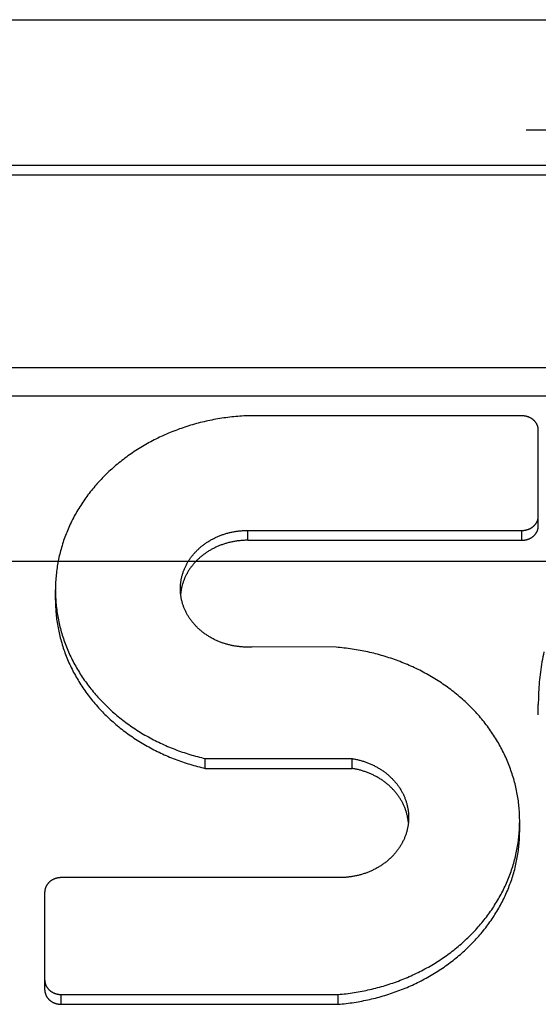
# Model space of a CAD drawing. Header units: inches. Extents: x 0 to 82.5, y 0 to 53.4.
# Tile 125 of 128: x 78.396 to 78.66, y 33.516 to 34.017. Entities that reach past the tile are written whole.
import ezdxf

# ---------------------------------------------------------------- set-up
doc = ezdxf.new("R2010")
doc.units = ezdxf.units.IN
doc.header["$LTSCALE"] = 4.538835
doc.header["$MEASUREMENT"] = 0
doc.linetypes.add('HIDDEN', pattern=[0.2, 0.1, -0.1])
doc.layers.add('DEFAULT_2', color=8, linetype='HIDDEN')
doc.layers.add('DOOR_ASSEMBLY', color=7, linetype='CONTINUOUS')

msp = doc.modelspace()

# ---------------------------------------------------------------- linework, layer by layer
at = {"layer": 'DEFAULT_2', "color": 8, "linetype": 'HIDDEN'}
msp.add_line((79.63096, 33.74122), (64.43799, 33.74122), dxfattribs=at)
at = {"layer": 'DOOR_ASSEMBLY', "color": 3, "linetype": 'Continuous'}
msp.add_line((64.15914, 34.01712), (79.90981, 34.01712), dxfattribs=at)
at = {"layer": 'DOOR_ASSEMBLY', "color": 8, "linetype": 'HIDDEN'}
msp.add_line((64.12948, 33.96112), (79.93948, 33.96112), dxfattribs=at)
at = {"layer": 'DOOR_ASSEMBLY', "color": 7, "linetype": 'Continuous'}
for p, q in [((79.26972, 33.94292), (78.29923, 33.94292)), ((79.26972, 33.93792), (78.29923, 33.93792)), ((79.51317, 33.83985), (78.05578, 33.83985)), ((79.52002, 33.82546), (78.04894, 33.82546)), ((78.65148, 33.81545), (78.51185, 33.81545)), ((78.65988, 33.75935), (78.65988, 33.80817)), ((78.51185, 33.75708), (78.65148, 33.75708)), ((78.51185, 33.75208), (78.51185, 33.75708)), ((78.65148, 33.75208), (78.65148, 33.75708)), ((78.51185, 33.75208), (78.65148, 33.75208)), ((78.41388, 33.72157), (78.41388, 33.72676)), ((78.55692, 33.69758), (78.51421, 33.69774)), ((78.65988, 33.66319), (78.65988, 33.66839)), ((78.4902, 33.64094), (78.565, 33.64094)), ((78.4902, 33.63594), (78.4902, 33.64094)), ((78.565, 33.63594), (78.565, 33.64094)), ((78.4902, 33.63594), (78.565, 33.63594)), ((78.55852, 33.58032), (78.41688, 33.58032)), ((78.40848, 33.5231), (78.40848, 33.57304)), ((78.41688, 33.52082), (78.55799, 33.52082)), ((78.41688, 33.51582), (78.41688, 33.52082)), ((78.55799, 33.51582), (78.55799, 33.52082)), ((78.41688, 33.51582), (78.55799, 33.51582))]:
    msp.add_line(p, q, dxfattribs=at)
for points in [[(78.51185, 33.81545), (78.51083, 33.8154), (78.5098, 33.81535), (78.50878, 33.81529), (78.50776, 33.81522), (78.50674, 33.81514), (78.50572, 33.81505), (78.5047, 33.81495), (78.50368, 33.81485), (78.50267, 33.81473), (78.50165, 33.81461), (78.50064, 33.81448), (78.49963, 33.81434), (78.49862, 33.81419), (78.49761, 33.81403), (78.4966, 33.81386), (78.4956, 33.81369), (78.4946, 33.8135), (78.4936, 33.81331), (78.4926, 33.81311), (78.4916, 33.8129), (78.49061, 33.81268), (78.48962, 33.81245), (78.48863, 33.81222), (78.48765, 33.81197), (78.48667, 33.81172), (78.48569, 33.81146), (78.48471, 33.81119), (78.48374, 33.81091), (78.48277, 33.81062), (78.4818, 33.81033), (78.48084, 33.81003), (78.47988, 33.80971), (78.47892, 33.80939), (78.47797, 33.80906), (78.47702, 33.80873), (78.47608, 33.80838), (78.47514, 33.80803), (78.4742, 33.80767), (78.47327, 33.8073), (78.47234, 33.80692), (78.47142, 33.80654), (78.4705, 33.80614), (78.46959, 33.80574), (78.46868, 33.80533), (78.46777, 33.80492), (78.46687, 33.80449), (78.46598, 33.80406), (78.46509, 33.80362), (78.4642, 33.80317), (78.46333, 33.80272), (78.46245, 33.80225), (78.46158, 33.80178), (78.46072, 33.8013), (78.45986, 33.80082), (78.45901, 33.80033), (78.45816, 33.79983), (78.45732, 33.79932), (78.45649, 33.7988), (78.45566, 33.79828), (78.45484, 33.79775), (78.45402, 33.79722), (78.45321, 33.79667), (78.45241, 33.79612), (78.45161, 33.79556), (78.45082, 33.795), (78.45003, 33.79443), (78.44926, 33.79385), (78.44849, 33.79327), (78.44772, 33.79268), (78.44696, 33.79208), (78.44621, 33.79147), (78.44547, 33.79086), (78.44473, 33.79025), (78.444, 33.78962), (78.44328, 33.78899), (78.44257, 33.78836), (78.44186, 33.78772), (78.44116, 33.78707), (78.44047, 33.78641), (78.43978, 33.78575), (78.43911, 33.78509), (78.43844, 33.78442), (78.43778, 33.78374), (78.43712, 33.78305), (78.43648, 33.78237), (78.43584, 33.78167), (78.43521, 33.78097), (78.43459, 33.78027), (78.43397, 33.77955), (78.43337, 33.77884), (78.43277, 33.77812), (78.43218, 33.77739), (78.4316, 33.77666), (78.43103, 33.77592), (78.43047, 33.77518), (78.42991, 33.77444), (78.42937, 33.77368), (78.42883, 33.77293), (78.4283, 33.77217), (78.42778, 33.7714), (78.42727, 33.77063), (78.42677, 33.76986), (78.42628, 33.76908), (78.42579, 33.7683), (78.42532, 33.76751), (78.42485, 33.76672), (78.42439, 33.76593), (78.42395, 33.76513), (78.42351, 33.76433), (78.42308, 33.76352), (78.42266, 33.76271), (78.42225, 33.7619), (78.42185, 33.76108), (78.42146, 33.76026), (78.42107, 33.75944), (78.4207, 33.75861), (78.42034, 33.75778), (78.41999, 33.75695), (78.41964, 33.75611), (78.41931, 33.75528), (78.41898, 33.75443), (78.41867, 33.75359), (78.41837, 33.75274), (78.41807, 33.75189), (78.41778, 33.75104), (78.41751, 33.75019), (78.41724, 33.74933), (78.41699, 33.74847), (78.41674, 33.74761), (78.41651, 33.74674), (78.41628, 33.74588), (78.41607, 33.74501), (78.41586, 33.74414), (78.41567, 33.74327), (78.41548, 33.7424), (78.4153, 33.74152), (78.41514, 33.74065), (78.41498, 33.73977), (78.41484, 33.73889), (78.4147, 33.73801), (78.41458, 33.73713), (78.41446, 33.73625), (78.41436, 33.73537), (78.41427, 33.73448), (78.41418, 33.7336), (78.41411, 33.73271), (78.41404, 33.73183), (78.41399, 33.73094), (78.41395, 33.73005), (78.41392, 33.72917), (78.41389, 33.72828), (78.41388, 33.72739), (78.41388, 33.72676)], [(78.65988, 33.80817), (78.65988, 33.80831), (78.65987, 33.80844), (78.65986, 33.80858), (78.65985, 33.80871), (78.65984, 33.80885), (78.65982, 33.80899), (78.65981, 33.80912), (78.65978, 33.80925), (78.65976, 33.80939), (78.65973, 33.80952), (78.6597, 33.80966), (78.65967, 33.80979), (78.65963, 33.80992), (78.65959, 33.81005), (78.65955, 33.81018), (78.6595, 33.81031), (78.65946, 33.81044), (78.65941, 33.81057), (78.65935, 33.8107), (78.6593, 33.81083), (78.65924, 33.81095), (78.65918, 33.81108), (78.65911, 33.8112), (78.65905, 33.81133), (78.65898, 33.81145), (78.6589, 33.81157), (78.65883, 33.81169), (78.65875, 33.81181), (78.65867, 33.81193), (78.65859, 33.81204), (78.65851, 33.81216), (78.65842, 33.81227), (78.65833, 33.81238), (78.65824, 33.81249), (78.65814, 33.8126), (78.65804, 33.81271), (78.65795, 33.81281), (78.65784, 33.81292), (78.65774, 33.81302), (78.65764, 33.81312), (78.65753, 33.81322), (78.65742, 33.81331), (78.65731, 33.81341), (78.65719, 33.8135), (78.65707, 33.81359), (78.65696, 33.81368), (78.65684, 33.81377), (78.65671, 33.81386), (78.65659, 33.81394), (78.65647, 33.81402), (78.65634, 33.8141), (78.65621, 33.81418), (78.65608, 33.81426), (78.65595, 33.81433), (78.65581, 33.8144), (78.65568, 33.81447), (78.65554, 33.81454), (78.6554, 33.8146), (78.65526, 33.81466), (78.65512, 33.81472), (78.65498, 33.81478), (78.65484, 33.81484), (78.65469, 33.81489), (78.65455, 33.81494), (78.6544, 33.81499), (78.65425, 33.81504), (78.6541, 33.81508), (78.65395, 33.81512), (78.6538, 33.81516), (78.65365, 33.8152), (78.6535, 33.81523), (78.65335, 33.81526), (78.65319, 33.81529), (78.65304, 33.81532), (78.65288, 33.81534), (78.65273, 33.81536), (78.65257, 33.81538), (78.65242, 33.8154), (78.65226, 33.81541), (78.65211, 33.81542), (78.65195, 33.81543), (78.65179, 33.81544), (78.65163, 33.81544), (78.65148, 33.81545)], [(78.65148, 33.75708), (78.65163, 33.75708), (78.65179, 33.75708), (78.65195, 33.75709), (78.65211, 33.7571), (78.65226, 33.75711), (78.65242, 33.75712), (78.65257, 33.75714), (78.65273, 33.75716), (78.65288, 33.75718), (78.65304, 33.7572), (78.65319, 33.75723), (78.65335, 33.75726), (78.6535, 33.75729), (78.65365, 33.75732), (78.6538, 33.75736), (78.65395, 33.7574), (78.6541, 33.75744), (78.65425, 33.75748), (78.6544, 33.75753), (78.65455, 33.75758), (78.65469, 33.75763), (78.65484, 33.75768), (78.65498, 33.75774), (78.65512, 33.7578), (78.65526, 33.75786), (78.6554, 33.75792), (78.65554, 33.75798), (78.65568, 33.75805), (78.65581, 33.75812), (78.65595, 33.75819), (78.65608, 33.75826), (78.65621, 33.75834), (78.65634, 33.75842), (78.65647, 33.7585), (78.65659, 33.75858), (78.65671, 33.75866), (78.65684, 33.75875), (78.65696, 33.75884), (78.65707, 33.75893), (78.65719, 33.75902), (78.65731, 33.75911), (78.65742, 33.75921), (78.65753, 33.7593), (78.65764, 33.7594), (78.65774, 33.7595), (78.65784, 33.7596), (78.65795, 33.75971), (78.65804, 33.75981), (78.65814, 33.75992), (78.65824, 33.76003), (78.65833, 33.76014), (78.65842, 33.76025), (78.65851, 33.76036), (78.65859, 33.76048), (78.65867, 33.7606), (78.65875, 33.76071), (78.65883, 33.76083), (78.6589, 33.76095), (78.65898, 33.76107), (78.65905, 33.76119), (78.65911, 33.76132), (78.65918, 33.76144), (78.65924, 33.76157), (78.6593, 33.76169), (78.65935, 33.76182), (78.65941, 33.76195), (78.65946, 33.76208), (78.6595, 33.76221), (78.65955, 33.76234), (78.65959, 33.76247), (78.65963, 33.7626), (78.65967, 33.76273), (78.6597, 33.76286), (78.65973, 33.763), (78.65976, 33.76313), (78.65978, 33.76327), (78.65981, 33.7634), (78.65982, 33.76354), (78.65984, 33.76367), (78.65985, 33.76381), (78.65986, 33.76394), (78.65987, 33.76408), (78.65988, 33.76421), (78.65988, 33.76435)], [(78.65148, 33.75208), (78.65163, 33.75208), (78.65178, 33.75208), (78.65194, 33.75209), (78.65209, 33.75209), (78.65224, 33.75211), (78.6524, 33.75212), (78.65255, 33.75213), (78.6527, 33.75215), (78.65285, 33.75217), (78.653, 33.7522), (78.65315, 33.75222), (78.6533, 33.75225), (78.65345, 33.75228), (78.6536, 33.75231), (78.65375, 33.75235), (78.6539, 33.75238), (78.65404, 33.75242), (78.65419, 33.75246), (78.65433, 33.75251), (78.65448, 33.75256), (78.65462, 33.7526), (78.65476, 33.75265), (78.6549, 33.75271), (78.65504, 33.75276), (78.65518, 33.75282), (78.65532, 33.75288), (78.65545, 33.75294), (78.65559, 33.75301), (78.65572, 33.75307), (78.65585, 33.75314), (78.65598, 33.75321), (78.65611, 33.75328), (78.65624, 33.75336), (78.65637, 33.75343), (78.65649, 33.75351), (78.65661, 33.75359), (78.65673, 33.75367), (78.65685, 33.75376), (78.65697, 33.75384), (78.65708, 33.75393), (78.6572, 33.75402), (78.65731, 33.75411), (78.65742, 33.75421), (78.65752, 33.7543), (78.65763, 33.7544), (78.65773, 33.7545), (78.65784, 33.75459), (78.65793, 33.7547), (78.65803, 33.7548), (78.65813, 33.7549), (78.65822, 33.75501), (78.65831, 33.75512), (78.6584, 33.75523), (78.65848, 33.75534), (78.65857, 33.75545), (78.65865, 33.75556), (78.65873, 33.75567), (78.6588, 33.75579), (78.65888, 33.75591), (78.65895, 33.75602), (78.65902, 33.75614), (78.65908, 33.75626), (78.65915, 33.75638), (78.65921, 33.7565), (78.65927, 33.75663), (78.65932, 33.75675), (78.65938, 33.75688), (78.65943, 33.757), (78.65948, 33.75713), (78.65952, 33.75725), (78.65956, 33.75738), (78.6596, 33.75751), (78.65964, 33.75764), (78.65968, 33.75777), (78.65971, 33.7579), (78.65974, 33.75803), (78.65976, 33.75816), (78.65979, 33.75829), (78.65981, 33.75842), (78.65983, 33.75855), (78.65984, 33.75869), (78.65986, 33.75882), (78.65987, 33.75895), (78.65987, 33.75908), (78.65988, 33.75922), (78.65988, 33.75935)], [(78.47755, 33.72737), (78.47755, 33.72752), (78.47756, 33.72791), (78.47757, 33.7283), (78.47759, 33.72869), (78.47761, 33.72908), (78.47764, 33.72947), (78.47767, 33.72986), (78.47771, 33.73025), (78.47776, 33.73064), (78.47781, 33.73103), (78.47787, 33.73142), (78.47794, 33.7318), (78.47801, 33.73219), (78.47808, 33.73258), (78.47816, 33.73296), (78.47825, 33.73334), (78.47835, 33.73373), (78.47844, 33.73411), (78.47855, 33.73449), (78.47866, 33.73487), (78.47878, 33.73524), (78.4789, 33.73562), (78.47903, 33.73599), (78.47916, 33.73637), (78.4793, 33.73674), (78.47945, 33.73711), (78.4796, 33.73748), (78.47975, 33.73784), (78.47992, 33.73821), (78.48008, 33.73857), (78.48026, 33.73893), (78.48043, 33.73929), (78.48062, 33.73965), (78.48081, 33.74), (78.481, 33.74036), (78.4812, 33.74071), (78.48141, 33.74105), (78.48162, 33.7414), (78.48183, 33.74174), (78.48205, 33.74208), (78.48228, 33.74242), (78.48251, 33.74276), (78.48275, 33.74309), (78.48299, 33.74342), (78.48324, 33.74375), (78.48349, 33.74407), (78.48374, 33.7444), (78.484, 33.74471), (78.48427, 33.74503), (78.48454, 33.74534), (78.48482, 33.74565), (78.4851, 33.74596), (78.48538, 33.74626), (78.48567, 33.74656), (78.48596, 33.74686), (78.48626, 33.74715), (78.48657, 33.74744), (78.48687, 33.74773), (78.48718, 33.74801), (78.4875, 33.74829), (78.48782, 33.74857), (78.48814, 33.74884), (78.48847, 33.74911), (78.4888, 33.74937), (78.48914, 33.74963), (78.48948, 33.74989), (78.48982, 33.75014), (78.49017, 33.75039), (78.49052, 33.75064), (78.49088, 33.75088), (78.49124, 33.75111), (78.4916, 33.75135), (78.49197, 33.75157), (78.49234, 33.7518), (78.49271, 33.75202), (78.49309, 33.75224), (78.49346, 33.75245), (78.49385, 33.75265), (78.49423, 33.75286), (78.49462, 33.75306), (78.49501, 33.75325), (78.49541, 33.75344), (78.49581, 33.75362), (78.49621, 33.7538), (78.49661, 33.75398), (78.49701, 33.75415), (78.49742, 33.75432), (78.49783, 33.75448), (78.49825, 33.75464), (78.49866, 33.75479), (78.49908, 33.75494), (78.4995, 33.75508), (78.49992, 33.75522), (78.50035, 33.75535), (78.50077, 33.75548), (78.5012, 33.75561), (78.50163, 33.75573), (78.50206, 33.75584), (78.50249, 33.75595), (78.50293, 33.75605), (78.50337, 33.75615), (78.5038, 33.75625), (78.50424, 33.75634), (78.50468, 33.75642), (78.50513, 33.7565), (78.50557, 33.75657), (78.50601, 33.75664), (78.50646, 33.75671), (78.5069, 33.75676), (78.50735, 33.75682), (78.5078, 33.75687), (78.50825, 33.75691), (78.5087, 33.75695), (78.50915, 33.75698), (78.5096, 33.75701), (78.51005, 33.75703), (78.5105, 33.75705), (78.51095, 33.75706), (78.5114, 33.75707), (78.51185, 33.75708)], [(78.51185, 33.75208), (78.5114, 33.75207), (78.51096, 33.75206), (78.51051, 33.75205), (78.51006, 33.75203), (78.50961, 33.75201), (78.50917, 33.75198), (78.50872, 33.75195), (78.50828, 33.75191), (78.50783, 33.75187), (78.50739, 33.75182), (78.50694, 33.75177), (78.5065, 33.75171), (78.50606, 33.75165), (78.50562, 33.75158), (78.50518, 33.75151), (78.50474, 33.75143), (78.5043, 33.75135), (78.50387, 33.75126), (78.50343, 33.75117), (78.503, 33.75107), (78.50257, 33.75097), (78.50214, 33.75086), (78.50171, 33.75075), (78.50128, 33.75063), (78.50086, 33.75051), (78.50044, 33.75038), (78.50001, 33.75025), (78.4996, 33.75011), (78.49918, 33.74997), (78.49876, 33.74983), (78.49835, 33.74968), (78.49794, 33.74952), (78.49753, 33.74936), (78.49713, 33.7492), (78.49672, 33.74903), (78.49632, 33.74886), (78.49593, 33.74868), (78.49553, 33.7485), (78.49514, 33.74831), (78.49475, 33.74812), (78.49436, 33.74792), (78.49398, 33.74772), (78.4936, 33.74752), (78.49322, 33.74731), (78.49285, 33.7471), (78.49248, 33.74688), (78.49211, 33.74666), (78.49174, 33.74644), (78.49138, 33.74621), (78.49103, 33.74597), (78.49067, 33.74574), (78.49032, 33.74549), (78.48997, 33.74525), (78.48963, 33.745), (78.48929, 33.74475), (78.48896, 33.74449), (78.48863, 33.74423), (78.4883, 33.74396), (78.48797, 33.7437), (78.48766, 33.74343), (78.48734, 33.74315), (78.48703, 33.74287), (78.48672, 33.74259), (78.48642, 33.7423), (78.48612, 33.74201), (78.48583, 33.74172), (78.48554, 33.74143), (78.48525, 33.74113), (78.48497, 33.74082), (78.4847, 33.74052), (78.48443, 33.74021), (78.48416, 33.7399), (78.4839, 33.73959), (78.48364, 33.73927), (78.48339, 33.73895), (78.48314, 33.73862), (78.4829, 33.7383), (78.48266, 33.73797), (78.48243, 33.73764), (78.4822, 33.73731), (78.48198, 33.73697), (78.48176, 33.73663), (78.48155, 33.73629), (78.48134, 33.73594), (78.48114, 33.7356), (78.48094, 33.73525), (78.48075, 33.7349), (78.48057, 33.73455), (78.48038, 33.73419), (78.48021, 33.73384), (78.48004, 33.73348), (78.47987, 33.73312), (78.47972, 33.73276), (78.47956, 33.73239), (78.47941, 33.73203), (78.47927, 33.73166), (78.47913, 33.73129), (78.479, 33.73092), (78.47888, 33.73055), (78.47876, 33.73017), (78.47864, 33.7298), (78.47853, 33.72942), (78.47843, 33.72905), (78.47833, 33.72867), (78.47824, 33.72829), (78.47815, 33.72791), (78.47807, 33.72753), (78.478, 33.72714), (78.47793, 33.72676), (78.47786, 33.72638), (78.47781, 33.72599), (78.47776, 33.72561), (78.47771, 33.72522), (78.47767, 33.72487)], [(78.51421, 33.69774), (78.51376, 33.69771), (78.51331, 33.69769), (78.51285, 33.69768), (78.5124, 33.69767), (78.51195, 33.69767), (78.5115, 33.69767), (78.51105, 33.69767), (78.5106, 33.69769), (78.51015, 33.6977), (78.5097, 33.69772), (78.50925, 33.69775), (78.5088, 33.69778), (78.50835, 33.69782), (78.5079, 33.69786), (78.50745, 33.69791), (78.507, 33.69796), (78.50656, 33.69802), (78.50611, 33.69808), (78.50567, 33.69815), (78.50522, 33.69823), (78.50478, 33.6983), (78.50434, 33.69839), (78.5039, 33.69847), (78.50346, 33.69857), (78.50303, 33.69867), (78.50259, 33.69877), (78.50216, 33.69888), (78.50173, 33.69899), (78.50129, 33.69911), (78.50087, 33.69923), (78.50044, 33.69936), (78.50002, 33.69949), (78.49959, 33.69963), (78.49917, 33.69977), (78.49875, 33.69992), (78.49834, 33.70007), (78.49792, 33.70022), (78.49751, 33.70039), (78.4971, 33.70055), (78.4967, 33.70072), (78.4963, 33.7009), (78.49589, 33.70108), (78.4955, 33.70126), (78.4951, 33.70145), (78.49471, 33.70164), (78.49432, 33.70184), (78.49393, 33.70204), (78.49355, 33.70225), (78.49317, 33.70246), (78.49279, 33.70267), (78.49242, 33.70289), (78.49205, 33.70312), (78.49168, 33.70334), (78.49132, 33.70358), (78.49096, 33.70381), (78.4906, 33.70405), (78.49025, 33.7043), (78.4899, 33.70454), (78.48956, 33.7048), (78.48922, 33.70505), (78.48888, 33.70531), (78.48855, 33.70558), (78.48822, 33.70584), (78.48789, 33.70611), (78.48757, 33.70639), (78.48725, 33.70667), (78.48694, 33.70695), (78.48663, 33.70724), (78.48633, 33.70752), (78.48603, 33.70782), (78.48574, 33.70811), (78.48545, 33.70841), (78.48516, 33.70871), (78.48488, 33.70902), (78.4846, 33.70933), (78.48433, 33.70964), (78.48406, 33.70996), (78.4838, 33.71027), (78.48354, 33.7106), (78.48329, 33.71092), (78.48304, 33.71125), (78.4828, 33.71158), (78.48256, 33.71191), (78.48233, 33.71224), (78.4821, 33.71258), (78.48188, 33.71292), (78.48167, 33.71326), (78.48145, 33.71361), (78.48125, 33.71396), (78.48105, 33.71431), (78.48085, 33.71466), (78.48066, 33.71501), (78.48048, 33.71537), (78.4803, 33.71573), (78.48012, 33.71609), (78.47995, 33.71645), (78.47979, 33.71682), (78.47963, 33.71718), (78.47948, 33.71755), (78.47933, 33.71792), (78.47919, 33.71829), (78.47906, 33.71866), (78.47893, 33.71904), (78.4788, 33.71941), (78.47869, 33.71979), (78.47857, 33.72017), (78.47847, 33.72055), (78.47837, 33.72093), (78.47827, 33.72131), (78.47818, 33.7217), (78.4781, 33.72208), (78.47802, 33.72246), (78.47795, 33.72285), (78.47788, 33.72324), (78.47782, 33.72362), (78.47777, 33.72401), (78.47772, 33.7244), (78.47768, 33.72479), (78.47764, 33.72518), (78.47761, 33.72557), (78.47759, 33.72596), (78.47757, 33.72635), (78.47756, 33.72674), (78.47755, 33.72713), (78.47755, 33.72737)], [(78.41388, 33.72651), (78.41389, 33.72562), (78.4139, 33.72473), (78.41393, 33.72384), (78.41397, 33.72296), (78.41402, 33.72207), (78.41408, 33.72119), (78.41415, 33.7203), (78.41423, 33.71941), (78.41432, 33.71853), (78.41442, 33.71765), (78.41453, 33.71677), (78.41465, 33.71588), (78.41478, 33.715), (78.41492, 33.71413), (78.41507, 33.71325), (78.41523, 33.71237), (78.41541, 33.7115), (78.41559, 33.71062), (78.41578, 33.70975), (78.41598, 33.70888), (78.41619, 33.70801), (78.41641, 33.70715), (78.41664, 33.70628), (78.41689, 33.70542), (78.41714, 33.70456), (78.4174, 33.7037), (78.41767, 33.70285), (78.41795, 33.70199), (78.41824, 33.70114), (78.41854, 33.70029), (78.41885, 33.69945), (78.41917, 33.6986), (78.4195, 33.69776), (78.41984, 33.69693), (78.42019, 33.69609), (78.42055, 33.69526), (78.42092, 33.69443), (78.4213, 33.69361), (78.42168, 33.69279), (78.42208, 33.69197), (78.42249, 33.69115), (78.4229, 33.69034), (78.42333, 33.68954), (78.42376, 33.68873), (78.42421, 33.68793), (78.42466, 33.68714), (78.42512, 33.68634), (78.42559, 33.68556), (78.42607, 33.68477), (78.42656, 33.68399), (78.42706, 33.68322), (78.42757, 33.68245), (78.42808, 33.68168), (78.42861, 33.68092), (78.42914, 33.68016), (78.42968, 33.67941), (78.43023, 33.67866), (78.43079, 33.67791), (78.43136, 33.67718), (78.43194, 33.67644), (78.43252, 33.67571), (78.43312, 33.67499), (78.43372, 33.67427), (78.43433, 33.67356), (78.43495, 33.67285), (78.43557, 33.67215), (78.43621, 33.67145), (78.43685, 33.67076), (78.4375, 33.67008), (78.43816, 33.6694), (78.43883, 33.66872), (78.4395, 33.66805), (78.44018, 33.66739), (78.44087, 33.66673), (78.44157, 33.66608), (78.44227, 33.66544), (78.44298, 33.6648), (78.4437, 33.66417), (78.44443, 33.66354), (78.44516, 33.66292), (78.4459, 33.66231), (78.44665, 33.6617), (78.4474, 33.6611), (78.44817, 33.66051), (78.44893, 33.65992), (78.44971, 33.65934), (78.45049, 33.65877), (78.45128, 33.6582), (78.45207, 33.65764), (78.45287, 33.65708), (78.45368, 33.65654), (78.4545, 33.656), (78.45532, 33.65547), (78.45614, 33.65494), (78.45697, 33.65442), (78.45781, 33.65391), (78.45866, 33.65341), (78.45951, 33.65291), (78.46036, 33.65243), (78.46122, 33.65194), (78.46209, 33.65147), (78.46296, 33.651), (78.46384, 33.65055), (78.46472, 33.65009), (78.46561, 33.64965), (78.4665, 33.64922), (78.4674, 33.64879), (78.4683, 33.64837), (78.46921, 33.64795), (78.47012, 33.64755), (78.47104, 33.64715), (78.47196, 33.64677), (78.47288, 33.64638), (78.47381, 33.64601), (78.47475, 33.64565), (78.47569, 33.64529), (78.47663, 33.64494), (78.47757, 33.6446), (78.47852, 33.64427), (78.47948, 33.64395), (78.48044, 33.64363), (78.4814, 33.64333), (78.48236, 33.64303), (78.48333, 33.64274), (78.4843, 33.64245), (78.48528, 33.64218), (78.48626, 33.64192), (78.48724, 33.64166), (78.48822, 33.64141), (78.48921, 33.64117), (78.4902, 33.64094)], [(78.41388, 33.72157), (78.41389, 33.72069), (78.4139, 33.71981), (78.41393, 33.71893), (78.41397, 33.71805), (78.41401, 33.71717), (78.41407, 33.71629), (78.41414, 33.71541), (78.41422, 33.71453), (78.41431, 33.71365), (78.4144, 33.71278), (78.41451, 33.7119), (78.41463, 33.71103), (78.41476, 33.71015), (78.4149, 33.70928), (78.41504, 33.70841), (78.4152, 33.70754), (78.41537, 33.70667), (78.41555, 33.7058), (78.41574, 33.70493), (78.41593, 33.70407), (78.41614, 33.70321), (78.41636, 33.70235), (78.41659, 33.70149), (78.41682, 33.70063), (78.41707, 33.69978), (78.41733, 33.69892), (78.4176, 33.69807), (78.41787, 33.69722), (78.41816, 33.69638), (78.41845, 33.69554), (78.41876, 33.69469), (78.41907, 33.69386), (78.4194, 33.69302), (78.41973, 33.69219), (78.42008, 33.69136), (78.42043, 33.69053), (78.42079, 33.68971), (78.42117, 33.68889), (78.42155, 33.68807), (78.42194, 33.68726), (78.42234, 33.68645), (78.42275, 33.68564), (78.42317, 33.68484), (78.42359, 33.68404), (78.42403, 33.68324), (78.42448, 33.68245), (78.42493, 33.68166), (78.4254, 33.68088), (78.42587, 33.6801), (78.42635, 33.67932), (78.42684, 33.67855), (78.42734, 33.67778), (78.42785, 33.67702), (78.42837, 33.67626), (78.42889, 33.67551), (78.42943, 33.67476), (78.42997, 33.67401), (78.43052, 33.67327), (78.43108, 33.67254), (78.43165, 33.67181), (78.43223, 33.67108), (78.43281, 33.67036), (78.43341, 33.66964), (78.43401, 33.66893), (78.43462, 33.66823), (78.43524, 33.66753), (78.43586, 33.66683), (78.4365, 33.66614), (78.43714, 33.66546), (78.43779, 33.66478), (78.43844, 33.66411), (78.43911, 33.66344), (78.43978, 33.66278), (78.44046, 33.66212), (78.44115, 33.66147), (78.44184, 33.66083), (78.44254, 33.66019), (78.44325, 33.65956), (78.44397, 33.65893), (78.44469, 33.65832), (78.44542, 33.6577), (78.44616, 33.6571), (78.44691, 33.65649), (78.44766, 33.6559), (78.44842, 33.65531), (78.44918, 33.65473), (78.44995, 33.65416), (78.45073, 33.65359), (78.45152, 33.65303), (78.45231, 33.65247), (78.45311, 33.65193), (78.45391, 33.65139), (78.45472, 33.65085), (78.45553, 33.65033), (78.45636, 33.64981), (78.45718, 33.64929), (78.45802, 33.64879), (78.45886, 33.64829), (78.4597, 33.6478), (78.46055, 33.64732), (78.46141, 33.64684), (78.46227, 33.64637), (78.46314, 33.64591), (78.46401, 33.64546), (78.46489, 33.64501), (78.46577, 33.64457), (78.46666, 33.64414), (78.46755, 33.64372), (78.46845, 33.6433), (78.46935, 33.64289), (78.47025, 33.64249), (78.47116, 33.6421), (78.47208, 33.64171), (78.473, 33.64134), (78.47392, 33.64097), (78.47485, 33.64061), (78.47578, 33.64025), (78.47672, 33.63991), (78.47766, 33.63957), (78.47861, 33.63924), (78.47955, 33.63892), (78.4805, 33.63861), (78.48146, 33.63831), (78.48242, 33.63801), (78.48338, 33.63772), (78.48434, 33.63744), (78.48531, 33.63717), (78.48628, 33.63691), (78.48726, 33.63665), (78.48823, 33.63641), (78.48921, 33.63617), (78.4902, 33.63594)], [(78.65038, 33.60916), (78.65038, 33.60962), (78.65037, 33.61051), (78.65035, 33.61139), (78.65031, 33.61228), (78.65027, 33.61316), (78.65022, 33.61405), (78.65016, 33.61493), (78.65009, 33.61582), (78.65001, 33.6167), (78.64991, 33.61758), (78.64981, 33.61846), (78.6497, 33.61934), (78.64958, 33.62022), (78.64945, 33.6211), (78.6493, 33.62198), (78.64915, 33.62286), (78.64899, 33.62373), (78.64881, 33.6246), (78.64863, 33.62548), (78.64844, 33.62635), (78.64823, 33.62721), (78.64802, 33.62808), (78.6478, 33.62895), (78.64757, 33.62981), (78.64732, 33.63067), (78.64707, 33.63153), (78.64681, 33.63238), (78.64653, 33.63324), (78.64625, 33.63409), (78.64596, 33.63494), (78.64566, 33.63578), (78.64535, 33.63663), (78.64502, 33.63747), (78.64469, 33.63831), (78.64435, 33.63914), (78.644, 33.63998), (78.64364, 33.64081), (78.64327, 33.64163), (78.64289, 33.64245), (78.64251, 33.64327), (78.64211, 33.64409), (78.6417, 33.6449), (78.64128, 33.64571), (78.64086, 33.64652), (78.64042, 33.64732), (78.63998, 33.64812), (78.63952, 33.64891), (78.63906, 33.6497), (78.63859, 33.65049), (78.63811, 33.65127), (78.63762, 33.65205), (78.63712, 33.65282), (78.63661, 33.65359), (78.6361, 33.65436), (78.63557, 33.65512), (78.63504, 33.65587), (78.63449, 33.65662), (78.63394, 33.65737), (78.63338, 33.65811), (78.63281, 33.65885), (78.63224, 33.65958), (78.63165, 33.66031), (78.63106, 33.66103), (78.63046, 33.66174), (78.62985, 33.66245), (78.62923, 33.66316), (78.6286, 33.66386), (78.62797, 33.66456), (78.62732, 33.66525), (78.62667, 33.66593), (78.62602, 33.66661), (78.62535, 33.66728), (78.62468, 33.66795), (78.62399, 33.66861), (78.62331, 33.66926), (78.62261, 33.66991), (78.62191, 33.67055), (78.62119, 33.67119), (78.62048, 33.67182), (78.61975, 33.67245), (78.61902, 33.67306), (78.61828, 33.67368), (78.61753, 33.67428), (78.61678, 33.67488), (78.61601, 33.67547), (78.61525, 33.67606), (78.61447, 33.67664), (78.61369, 33.67721), (78.6129, 33.67778), (78.61211, 33.67833), (78.61131, 33.67889), (78.6105, 33.67943), (78.60969, 33.67997), (78.60887, 33.6805), (78.60805, 33.68102), (78.60721, 33.68154), (78.60638, 33.68205), (78.60553, 33.68255), (78.60469, 33.68305), (78.60383, 33.68353), (78.60297, 33.68401), (78.60211, 33.68449), (78.60123, 33.68495), (78.60036, 33.68541), (78.59948, 33.68586), (78.59859, 33.6863), (78.5977, 33.68673), (78.5968, 33.68716), (78.5959, 33.68758), (78.59499, 33.68799), (78.59408, 33.68839), (78.59317, 33.68879), (78.59225, 33.68918), (78.59132, 33.68956), (78.5904, 33.68993), (78.58946, 33.69029), (78.58853, 33.69065), (78.58758, 33.69099), (78.58664, 33.69133), (78.58569, 33.69166), (78.58474, 33.69199), (78.58378, 33.6923), (78.58282, 33.69261), (78.58186, 33.69291), (78.58089, 33.6932), (78.57992, 33.69348), (78.57895, 33.69375), (78.57797, 33.69401), (78.57699, 33.69427), (78.57601, 33.69452), (78.57502, 33.69476), (78.57404, 33.69499), (78.57304, 33.69521), (78.57205, 33.69542), (78.57106, 33.69563), (78.57006, 33.69582), (78.56906, 33.69601), (78.56806, 33.69619), (78.56705, 33.69636), (78.56605, 33.69652), (78.56504, 33.69667), (78.56403, 33.69682), (78.56302, 33.69695), (78.56201, 33.69708), (78.56099, 33.6972), (78.55998, 33.6973), (78.55896, 33.69741), (78.55794, 33.6975), (78.55692, 33.69758)], [(78.66273, 33.69525), (78.66246, 33.69397), (78.66221, 33.6927), (78.66197, 33.69142), (78.66174, 33.69014), (78.66153, 33.68886), (78.66133, 33.68758), (78.66114, 33.6863), (78.66096, 33.68501), (78.6608, 33.68372), (78.66065, 33.68244), (78.66052, 33.68115), (78.66039, 33.67986), (78.66028, 33.67857), (78.66019, 33.67728), (78.6601, 33.67599), (78.66003, 33.67469), (78.65998, 33.6734), (78.65993, 33.67211), (78.6599, 33.67082), (78.65988, 33.66952), (78.65988, 33.66839)], [(78.565, 33.64094), (78.56545, 33.64087), (78.5659, 33.64078), (78.56635, 33.6407), (78.5668, 33.64061), (78.56725, 33.64051), (78.5677, 33.64041), (78.56814, 33.6403), (78.56859, 33.64019), (78.56903, 33.64007), (78.56947, 33.63995), (78.56991, 33.63983), (78.57034, 33.63969), (78.57078, 33.63956), (78.57121, 33.63942), (78.57164, 33.63927), (78.57207, 33.63912), (78.57249, 33.63896), (78.57291, 33.6388), (78.57334, 33.63864), (78.57375, 33.63847), (78.57417, 33.63829), (78.57458, 33.63811), (78.57499, 33.63793), (78.5754, 33.63774), (78.5758, 33.63754), (78.5762, 33.63735), (78.5766, 33.63714), (78.577, 33.63694), (78.57739, 33.63672), (78.57778, 33.63651), (78.57816, 33.63629), (78.57854, 33.63606), (78.57892, 33.63583), (78.5793, 33.6356), (78.57967, 33.63536), (78.58004, 33.63512), (78.5804, 33.63488), (78.58076, 33.63463), (78.58112, 33.63437), (78.58147, 33.63411), (78.58182, 33.63385), (78.58217, 33.63359), (78.58251, 33.63332), (78.58284, 33.63304), (78.58318, 33.63276), (78.5835, 33.63248), (78.58383, 33.6322), (78.58415, 33.63191), (78.58446, 33.63162), (78.58477, 33.63132), (78.58508, 33.63102), (78.58538, 33.63072), (78.58568, 33.63041), (78.58597, 33.6301), (78.58626, 33.62979), (78.58654, 33.62948), (78.58682, 33.62916), (78.5871, 33.62883), (78.58736, 33.62851), (78.58763, 33.62818), (78.58789, 33.62785), (78.58814, 33.62751), (78.58839, 33.62718), (78.58863, 33.62684), (78.58887, 33.62649), (78.5891, 33.62615), (78.58933, 33.6258), (78.58955, 33.62545), (78.58977, 33.6251), (78.58998, 33.62474), (78.59019, 33.62439), (78.59039, 33.62403), (78.59059, 33.62366), (78.59078, 33.6233), (78.59096, 33.62293), (78.59114, 33.62256), (78.59131, 33.62219), (78.59148, 33.62182), (78.59165, 33.62145), (78.5918, 33.62107), (78.59195, 33.62069), (78.5921, 33.62031), (78.59224, 33.61993), (78.59237, 33.61955), (78.5925, 33.61916), (78.59262, 33.61878), (78.59274, 33.61839), (78.59285, 33.618), (78.59295, 33.61761), (78.59305, 33.61722), (78.59314, 33.61683), (78.59323, 33.61644), (78.59331, 33.61604), (78.59339, 33.61565), (78.59345, 33.61525), (78.59352, 33.61486), (78.59357, 33.61446), (78.59363, 33.61406), (78.59367, 33.61366), (78.59371, 33.61327), (78.59374, 33.61287), (78.59377, 33.61247), (78.59379, 33.61207), (78.5938, 33.61167), (78.59381, 33.61127), (78.59382, 33.61089)], [(78.5937, 33.60839), (78.59368, 33.60861), (78.59363, 33.60901), (78.59358, 33.6094), (78.59353, 33.6098), (78.59347, 33.61019), (78.5934, 33.61058), (78.59332, 33.61097), (78.59325, 33.61136), (78.59316, 33.61175), (78.59307, 33.61214), (78.59297, 33.61253), (78.59287, 33.61292), (78.59276, 33.6133), (78.59265, 33.61369), (78.59253, 33.61407), (78.5924, 33.61445), (78.59227, 33.61483), (78.59214, 33.61521), (78.59199, 33.61558), (78.59185, 33.61596), (78.59169, 33.61633), (78.59153, 33.61671), (78.59137, 33.61708), (78.5912, 33.61744), (78.59102, 33.61781), (78.59084, 33.61817), (78.59065, 33.61854), (78.59046, 33.6189), (78.59027, 33.61925), (78.59006, 33.61961), (78.58985, 33.61996), (78.58964, 33.62031), (78.58942, 33.62066), (78.5892, 33.62101), (78.58897, 33.62135), (78.58874, 33.62169), (78.5885, 33.62203), (78.58825, 33.62236), (78.588, 33.6227), (78.58775, 33.62303), (78.58749, 33.62335), (78.58723, 33.62368), (78.58696, 33.624), (78.58668, 33.62432), (78.58641, 33.62463), (78.58612, 33.62494), (78.58583, 33.62525), (78.58554, 33.62556), (78.58525, 33.62586), (78.58494, 33.62616), (78.58464, 33.62645), (78.58433, 33.62674), (78.58401, 33.62703), (78.58369, 33.62732), (78.58337, 33.6276), (78.58304, 33.62787), (78.58271, 33.62815), (78.58238, 33.62842), (78.58204, 33.62868), (78.5817, 33.62895), (78.58135, 33.6292), (78.581, 33.62946), (78.58064, 33.62971), (78.58028, 33.62996), (78.57992, 33.6302), (78.57956, 33.63044), (78.57919, 33.63067), (78.57881, 33.6309), (78.57844, 33.63113), (78.57806, 33.63135), (78.57768, 33.63157), (78.57729, 33.63178), (78.5769, 33.63199), (78.57651, 33.63219), (78.57611, 33.63239), (78.57571, 33.63259), (78.57531, 33.63278), (78.57491, 33.63296), (78.5745, 33.63315), (78.57409, 33.63332), (78.57368, 33.6335), (78.57326, 33.63366), (78.57285, 33.63383), (78.57243, 33.63399), (78.57201, 33.63414), (78.57158, 33.63429), (78.57116, 33.63443), (78.57073, 33.63457), (78.5703, 33.63471), (78.56986, 33.63484), (78.56943, 33.63496), (78.56899, 33.63508), (78.56856, 33.6352), (78.56812, 33.63531), (78.56767, 33.63541), (78.56723, 33.63551), (78.56679, 33.63561), (78.56634, 33.6357), (78.56589, 33.63579), (78.56545, 33.63587), (78.565, 33.63594)], [(78.55799, 33.51582), (78.559, 33.51591), (78.56001, 33.51601), (78.56102, 33.51612), (78.56203, 33.51624), (78.56303, 33.51637), (78.56404, 33.5165), (78.56504, 33.51664), (78.56604, 33.51679), (78.56704, 33.51696), (78.56804, 33.51712), (78.56903, 33.5173), (78.57002, 33.51749), (78.57102, 33.51768), (78.572, 33.51788), (78.57299, 33.5181), (78.57397, 33.51832), (78.57496, 33.51854), (78.57593, 33.51878), (78.57691, 33.51903), (78.57788, 33.51928), (78.57885, 33.51954), (78.57982, 33.51981), (78.58078, 33.52009), (78.58175, 33.52038), (78.5827, 33.52067), (78.58366, 33.52097), (78.58461, 33.52129), (78.58555, 33.5216), (78.5865, 33.52193), (78.58744, 33.52227), (78.58837, 33.52261), (78.5893, 33.52296), (78.59023, 33.52332), (78.59115, 33.52369), (78.59207, 33.52407), (78.59299, 33.52445), (78.5939, 33.52484), (78.5948, 33.52524), (78.59571, 33.52565), (78.5966, 33.52606), (78.59749, 33.52648), (78.59838, 33.52691), (78.59926, 33.52735), (78.60014, 33.5278), (78.60101, 33.52825), (78.60188, 33.52871), (78.60274, 33.52918), (78.60359, 33.52965), (78.60444, 33.53013), (78.60529, 33.53062), (78.60613, 33.53112), (78.60696, 33.53162), (78.60779, 33.53213), (78.60861, 33.53265), (78.60943, 33.53318), (78.61024, 33.53371), (78.61104, 33.53425), (78.61184, 33.53479), (78.61263, 33.53534), (78.61341, 33.5359), (78.61419, 33.53647), (78.61496, 33.53704), (78.61573, 33.53762), (78.61648, 33.53821), (78.61724, 33.5388), (78.61798, 33.5394), (78.61872, 33.54), (78.61945, 33.54061), (78.62017, 33.54123), (78.62089, 33.54186), (78.6216, 33.54249), (78.6223, 33.54312), (78.623, 33.54376), (78.62368, 33.54441), (78.62437, 33.54507), (78.62504, 33.54573), (78.6257, 33.54639), (78.62636, 33.54706), (78.62701, 33.54774), (78.62765, 33.54842), (78.62829, 33.54911), (78.62891, 33.5498), (78.62953, 33.5505), (78.63014, 33.5512), (78.63074, 33.55191), (78.63134, 33.55263), (78.63192, 33.55335), (78.6325, 33.55407), (78.63307, 33.5548), (78.63363, 33.55553), (78.63418, 33.55627), (78.63473, 33.55701), (78.63526, 33.55776), (78.63579, 33.55851), (78.63631, 33.55927), (78.63682, 33.56003), (78.63732, 33.5608), (78.63781, 33.56157), (78.63829, 33.56234), (78.63877, 33.56312), (78.63923, 33.5639), (78.63969, 33.56469), (78.64014, 33.56548), (78.64057, 33.56627), (78.641, 33.56707), (78.64142, 33.56787), (78.64183, 33.56868), (78.64224, 33.56949), (78.64263, 33.5703), (78.64301, 33.57111), (78.64338, 33.57193), (78.64375, 33.57275), (78.6441, 33.57358), (78.64445, 33.57441), (78.64478, 33.57524), (78.64511, 33.57607), (78.64543, 33.57691), (78.64574, 33.57775), (78.64603, 33.57859), (78.64632, 33.57943), (78.6466, 33.58028), (78.64687, 33.58113), (78.64713, 33.58198), (78.64738, 33.58283), (78.64761, 33.58369), (78.64784, 33.58454), (78.64806, 33.5854), (78.64827, 33.58626), (78.64847, 33.58713), (78.64866, 33.58799), (78.64884, 33.58886), (78.64901, 33.58972), (78.64917, 33.59059), (78.64932, 33.59146), (78.64946, 33.59234), (78.64959, 33.59321), (78.64972, 33.59408), (78.64983, 33.59496), (78.64993, 33.59583), (78.65002, 33.59671), (78.6501, 33.59759), (78.65017, 33.59846), (78.65023, 33.59934), (78.65028, 33.60022), (78.65032, 33.6011), (78.65035, 33.60198), (78.65037, 33.60286), (78.65038, 33.60374), (78.65038, 33.60916)], [(78.55799, 33.52082), (78.55901, 33.52092), (78.56002, 33.52102), (78.56104, 33.52113), (78.56205, 33.52124), (78.56307, 33.52137), (78.56408, 33.52151), (78.56509, 33.52165), (78.56609, 33.5218), (78.5671, 33.52197), (78.5681, 33.52214), (78.5691, 33.52231), (78.5701, 33.5225), (78.5711, 33.5227), (78.5721, 33.5229), (78.57309, 33.52312), (78.57408, 33.52334), (78.57507, 33.52357), (78.57605, 33.52381), (78.57704, 33.52406), (78.57802, 33.52431), (78.57899, 33.52458), (78.57996, 33.52485), (78.58093, 33.52513), (78.5819, 33.52542), (78.58286, 33.52572), (78.58382, 33.52603), (78.58478, 33.52634), (78.58573, 33.52667), (78.58668, 33.527), (78.58763, 33.52734), (78.58857, 33.52768), (78.58951, 33.52804), (78.59044, 33.5284), (78.59137, 33.52878), (78.59229, 33.52916), (78.59321, 33.52954), (78.59413, 33.52994), (78.59504, 33.53034), (78.59594, 33.53076), (78.59684, 33.53117), (78.59774, 33.5316), (78.59863, 33.53204), (78.59952, 33.53248), (78.6004, 33.53293), (78.60127, 33.53339), (78.60215, 33.53385), (78.60301, 33.53433), (78.60387, 33.53481), (78.60472, 33.53529), (78.60557, 33.53579), (78.60642, 33.53629), (78.60725, 33.5368), (78.60808, 33.53732), (78.60891, 33.53784), (78.60973, 33.53837), (78.61054, 33.53891), (78.61135, 33.53946), (78.61215, 33.54001), (78.61294, 33.54057), (78.61373, 33.54113), (78.61451, 33.5417), (78.61528, 33.54228), (78.61605, 33.54287), (78.61681, 33.54346), (78.61756, 33.54406), (78.61831, 33.54467), (78.61905, 33.54528), (78.61978, 33.5459), (78.62051, 33.54652), (78.62123, 33.54715), (78.62194, 33.54779), (78.62264, 33.54843), (78.62334, 33.54908), (78.62403, 33.54974), (78.62471, 33.5504), (78.62538, 33.55107), (78.62605, 33.55174), (78.6267, 33.55242), (78.62735, 33.5531), (78.628, 33.55379), (78.62863, 33.55449), (78.62926, 33.55519), (78.62987, 33.55589), (78.63048, 33.55661), (78.63109, 33.55732), (78.63168, 33.55804), (78.63226, 33.55877), (78.63284, 33.5595), (78.63341, 33.56024), (78.63397, 33.56098), (78.63452, 33.56173), (78.63506, 33.56248), (78.63559, 33.56323), (78.63612, 33.564), (78.63664, 33.56476), (78.63714, 33.56553), (78.63764, 33.5663), (78.63813, 33.56708), (78.63861, 33.56786), (78.63908, 33.56865), (78.63955, 33.56944), (78.64, 33.57023), (78.64044, 33.57103), (78.64088, 33.57184), (78.6413, 33.57264), (78.64172, 33.57345), (78.64213, 33.57426), (78.64252, 33.57508), (78.64291, 33.5759), (78.64329, 33.57672), (78.64366, 33.57755), (78.64402, 33.57838), (78.64437, 33.57921), (78.64471, 33.58005), (78.64504, 33.58088), (78.64536, 33.58173), (78.64567, 33.58257), (78.64597, 33.58342), (78.64627, 33.58427), (78.64655, 33.58512), (78.64682, 33.58597), (78.64708, 33.58683), (78.64733, 33.58769), (78.64758, 33.58855), (78.64781, 33.58941), (78.64803, 33.59027), (78.64824, 33.59114), (78.64845, 33.59201), (78.64864, 33.59288), (78.64882, 33.59375), (78.64899, 33.59463), (78.64916, 33.5955), (78.64931, 33.59638), (78.64945, 33.59725), (78.64958, 33.59813), (78.64971, 33.59901), (78.64982, 33.59989), (78.64992, 33.60077), (78.65001, 33.60166), (78.65009, 33.60254), (78.65016, 33.60342), (78.65022, 33.60431), (78.65028, 33.60519), (78.65032, 33.60608), (78.65035, 33.60696), (78.65037, 33.60785), (78.65038, 33.60874)], [(78.59382, 33.61089), (78.59381, 33.61047), (78.5938, 33.61007), (78.59379, 33.60967), (78.59377, 33.60927), (78.59374, 33.60887), (78.59371, 33.60847), (78.59367, 33.60807), (78.59362, 33.60767), (78.59357, 33.60728), (78.59351, 33.60688), (78.59345, 33.60648), (78.59338, 33.60609), (78.5933, 33.60569), (78.59322, 33.6053), (78.59313, 33.60491), (78.59304, 33.60452), (78.59294, 33.60412), (78.59284, 33.60373), (78.59272, 33.60335), (78.59261, 33.60296), (78.59248, 33.60257), (78.59236, 33.60219), (78.59222, 33.60181), (78.59208, 33.60143), (78.59194, 33.60105), (78.59178, 33.60067), (78.59163, 33.60029), (78.59146, 33.59992), (78.5913, 33.59955), (78.59112, 33.59918), (78.59094, 33.59881), (78.59076, 33.59844), (78.59057, 33.59808), (78.59037, 33.59771), (78.59017, 33.59735), (78.58996, 33.597), (78.58975, 33.59664), (78.58953, 33.59629), (78.58931, 33.59594), (78.58908, 33.59559), (78.58884, 33.59525), (78.58861, 33.5949), (78.58836, 33.59456), (78.58811, 33.59423), (78.58786, 33.59389), (78.5876, 33.59356), (78.58733, 33.59324), (78.58707, 33.59291), (78.58679, 33.59259), (78.58651, 33.59227), (78.58623, 33.59195), (78.58594, 33.59164), (78.58565, 33.59133), (78.58535, 33.59103), (78.58505, 33.59072), (78.58474, 33.59043), (78.58443, 33.59013), (78.58411, 33.58984), (78.58379, 33.58955), (78.58347, 33.58927), (78.58314, 33.58898), (78.58281, 33.58871), (78.58247, 33.58843), (78.58213, 33.58816), (78.58178, 33.5879), (78.58143, 33.58764), (78.58108, 33.58738), (78.58072, 33.58713), (78.58036, 33.58688), (78.58, 33.58663), (78.57963, 33.58639), (78.57926, 33.58615), (78.57888, 33.58592), (78.5785, 33.58569), (78.57812, 33.58547), (78.57773, 33.58525), (78.57734, 33.58503), (78.57695, 33.58482), (78.57656, 33.58461), (78.57616, 33.58441), (78.57576, 33.58421), (78.57535, 33.58402), (78.57495, 33.58383), (78.57453, 33.58365), (78.57412, 33.58347), (78.57371, 33.58329), (78.57329, 33.58312), (78.57287, 33.58296), (78.57244, 33.5828), (78.57202, 33.58264), (78.57159, 33.58249), (78.57116, 33.58235), (78.57073, 33.58221), (78.57029, 33.58207), (78.56986, 33.58194), (78.56942, 33.58181), (78.56898, 33.58169), (78.56854, 33.58158), (78.56809, 33.58147), (78.56765, 33.58136), (78.5672, 33.58126), (78.56675, 33.58116), (78.5663, 33.58107), (78.56585, 33.58099), (78.5654, 33.58091), (78.56495, 33.58083), (78.56449, 33.58076), (78.56404, 33.5807), (78.56358, 33.58064), (78.56312, 33.58058), (78.56266, 33.58053), (78.5622, 33.58049), (78.56174, 33.58045), (78.56128, 33.58041), (78.56082, 33.58038), (78.56036, 33.58036), (78.5599, 33.58034), (78.55944, 33.58033), (78.55898, 33.58032), (78.55852, 33.58032)], [(78.41688, 33.58032), (78.41672, 33.58032), (78.41656, 33.58031), (78.41641, 33.58031), (78.41625, 33.5803), (78.41609, 33.58029), (78.41594, 33.58027), (78.41578, 33.58026), (78.41563, 33.58024), (78.41547, 33.58022), (78.41532, 33.58019), (78.41516, 33.58017), (78.41501, 33.58014), (78.41486, 33.58011), (78.4147, 33.58007), (78.41455, 33.58004), (78.4144, 33.58), (78.41425, 33.57995), (78.4141, 33.57991), (78.41396, 33.57986), (78.41381, 33.57982), (78.41366, 33.57977), (78.41352, 33.57971), (78.41338, 33.57966), (78.41323, 33.5796), (78.41309, 33.57954), (78.41295, 33.57948), (78.41281, 33.57941), (78.41268, 33.57934), (78.41254, 33.57928), (78.41241, 33.5792), (78.41228, 33.57913), (78.41215, 33.57906), (78.41202, 33.57898), (78.41189, 33.5789), (78.41176, 33.57882), (78.41164, 33.57873), (78.41152, 33.57865), (78.4114, 33.57856), (78.41128, 33.57847), (78.41116, 33.57838), (78.41105, 33.57828), (78.41094, 33.57819), (78.41083, 33.57809), (78.41072, 33.57799), (78.41061, 33.57789), (78.41051, 33.57779), (78.41041, 33.57769), (78.41031, 33.57758), (78.41021, 33.57747), (78.41012, 33.57736), (78.41003, 33.57725), (78.40994, 33.57714), (78.40985, 33.57703), (78.40977, 33.57692), (78.40968, 33.5768), (78.4096, 33.57668), (78.40953, 33.57656), (78.40945, 33.57644), (78.40938, 33.57632), (78.40931, 33.5762), (78.40924, 33.57608), (78.40918, 33.57595), (78.40912, 33.57583), (78.40906, 33.5757), (78.409, 33.57558), (78.40895, 33.57545), (78.4089, 33.57532), (78.40885, 33.57519), (78.40881, 33.57506), (78.40876, 33.57493), (78.40872, 33.5748), (78.40869, 33.57466), (78.40865, 33.57453), (78.40862, 33.5744), (78.4086, 33.57426), (78.40857, 33.57413), (78.40855, 33.57399), (78.40853, 33.57386), (78.40851, 33.57372), (78.4085, 33.57359), (78.40849, 33.57345), (78.40848, 33.57332), (78.40848, 33.57318), (78.40848, 33.57304)], [(78.40848, 33.5281), (78.40848, 33.52796), (78.40848, 33.52783), (78.40849, 33.52769), (78.4085, 33.52755), (78.40851, 33.52742), (78.40853, 33.52728), (78.40855, 33.52715), (78.40857, 33.52701), (78.4086, 33.52688), (78.40862, 33.52675), (78.40865, 33.52661), (78.40869, 33.52648), (78.40872, 33.52635), (78.40876, 33.52622), (78.40881, 33.52608), (78.40885, 33.52595), (78.4089, 33.52582), (78.40895, 33.5257), (78.409, 33.52557), (78.40906, 33.52544), (78.40912, 33.52531), (78.40918, 33.52519), (78.40924, 33.52506), (78.40931, 33.52494), (78.40938, 33.52482), (78.40945, 33.5247), (78.40953, 33.52458), (78.4096, 33.52446), (78.40968, 33.52434), (78.40977, 33.52423), (78.40985, 33.52411), (78.40994, 33.524), (78.41003, 33.52389), (78.41012, 33.52378), (78.41021, 33.52367), (78.41031, 33.52356), (78.41041, 33.52346), (78.41051, 33.52335), (78.41061, 33.52325), (78.41072, 33.52315), (78.41083, 33.52305), (78.41094, 33.52295), (78.41105, 33.52286), (78.41116, 33.52277), (78.41128, 33.52267), (78.4114, 33.52258), (78.41152, 33.5225), (78.41164, 33.52241), (78.41176, 33.52233), (78.41189, 33.52224), (78.41202, 33.52217), (78.41215, 33.52209), (78.41228, 33.52201), (78.41241, 33.52194), (78.41254, 33.52187), (78.41268, 33.5218), (78.41281, 33.52173), (78.41295, 33.52167), (78.41309, 33.5216), (78.41323, 33.52154), (78.41338, 33.52149), (78.41352, 33.52143), (78.41366, 33.52138), (78.41381, 33.52133), (78.41396, 33.52128), (78.4141, 33.52123), (78.41425, 33.52119), (78.4144, 33.52115), (78.41455, 33.52111), (78.4147, 33.52107), (78.41486, 33.52104), (78.41501, 33.52101), (78.41516, 33.52098), (78.41532, 33.52095), (78.41547, 33.52093), (78.41563, 33.5209), (78.41578, 33.52089), (78.41594, 33.52087), (78.41609, 33.52086), (78.41625, 33.52084), (78.41641, 33.52083), (78.41656, 33.52083), (78.41672, 33.52082), (78.41688, 33.52082)], [(78.40848, 33.5231), (78.40848, 33.52297), (78.40848, 33.52283), (78.40849, 33.5227), (78.4085, 33.52257), (78.40851, 33.52243), (78.40853, 33.5223), (78.40855, 33.52217), (78.40857, 33.52204), (78.40859, 33.52191), (78.40862, 33.52178), (78.40865, 33.52165), (78.40868, 33.52152), (78.40871, 33.52139), (78.40875, 33.52126), (78.40879, 33.52113), (78.40883, 33.521), (78.40888, 33.52088), (78.40893, 33.52075), (78.40898, 33.52062), (78.40903, 33.5205), (78.40909, 33.52038), (78.40915, 33.52025), (78.40921, 33.52013), (78.40927, 33.52001), (78.40934, 33.51989), (78.40941, 33.51977), (78.40948, 33.51965), (78.40955, 33.51954), (78.40963, 33.51942), (78.40971, 33.51931), (78.40979, 33.5192), (78.40987, 33.51908), (78.40996, 33.51897), (78.41005, 33.51887), (78.41014, 33.51876), (78.41023, 33.51865), (78.41032, 33.51855), (78.41042, 33.51844), (78.41052, 33.51834), (78.41062, 33.51824), (78.41072, 33.51815), (78.41083, 33.51805), (78.41094, 33.51795), (78.41105, 33.51786), (78.41116, 33.51777), (78.41127, 33.51768), (78.41139, 33.51759), (78.4115, 33.51751), (78.41162, 33.51742), (78.41174, 33.51734), (78.41187, 33.51726), (78.41199, 33.51718), (78.41212, 33.51711), (78.41224, 33.51703), (78.41237, 33.51696), (78.4125, 33.51689), (78.41263, 33.51682), (78.41277, 33.51675), (78.4129, 33.51669), (78.41304, 33.51663), (78.41317, 33.51657), (78.41331, 33.51651), (78.41345, 33.51646), (78.41359, 33.5164), (78.41373, 33.51635), (78.41388, 33.5163), (78.41402, 33.51626), (78.41417, 33.51621), (78.41431, 33.51617), (78.41446, 33.51613), (78.4146, 33.51609), (78.41475, 33.51606), (78.4149, 33.51603), (78.41505, 33.516), (78.4152, 33.51597), (78.41535, 33.51594), (78.4155, 33.51592), (78.41565, 33.5159), (78.41581, 33.51588), (78.41596, 33.51587), (78.41611, 33.51585), (78.41626, 33.51584), (78.41642, 33.51583), (78.41657, 33.51583), (78.41672, 33.51582), (78.41688, 33.51582)]]:
    msp.add_lwpolyline(points, dxfattribs=at)

doc.saveas('drawing.dxf')
